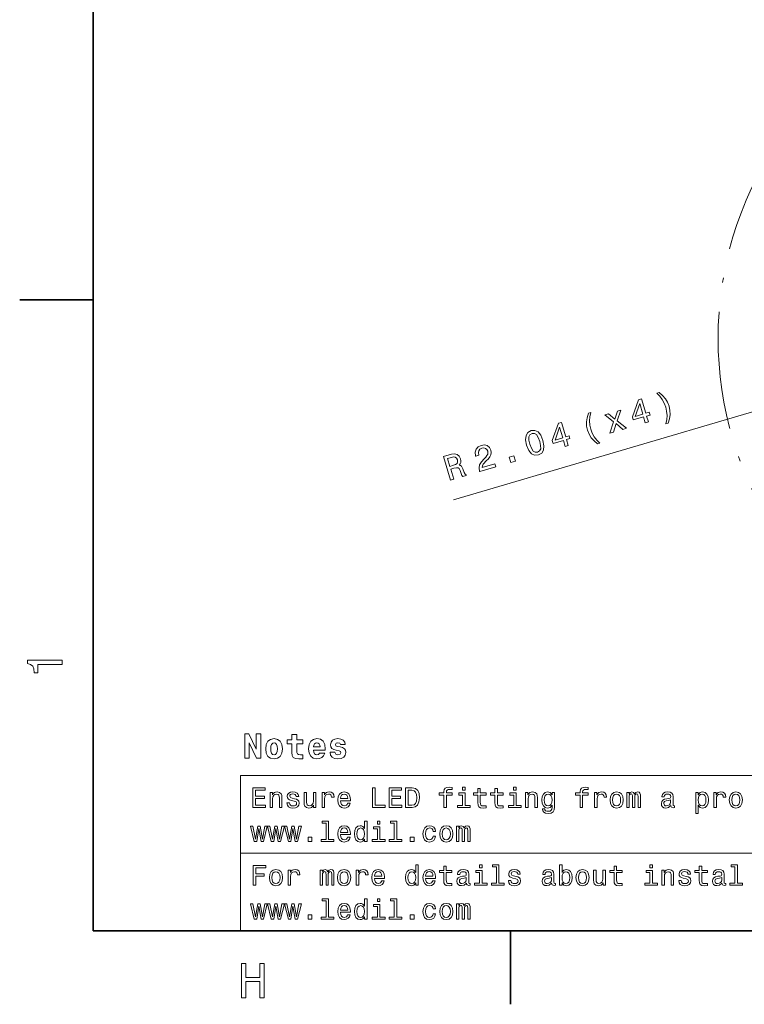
# Model space of a CAD drawing. Extents: x 0 to 420, y 0 to 297.
# Tile 1 of 22: x 2 to 76, y 2 to 103. Entities that reach past the tile are written whole.
import ezdxf

# ---------------------------------------------------------------- set-up
doc = ezdxf.new("R2010")
doc.units = 0
doc.linetypes.add('DASHDOT', pattern=[18.5, 12, -3, 0.5, -3])

msp = doc.modelspace()

# ---------------------------------------------------------------- linework, layer by layer
at = {"color": 7, "lineweight": 35}
for p, q in [((10, 287), (10, 10)), ((10, 74.300003), (2.5, 74.300003)), ((10, 10), (410, 10)), ((52.5, 10), (52.5, 2.5))]:
    msp.add_line(p, q, dxfattribs=at)
at = {"color": 7, "lineweight": 13}
for p, q in [((102.514893, 70.365509), (46.680046, 53.915489)), ((25, 25.821325), (155.380432, 25.821325)), ((25, 25.821325), (25, 10)), ((25, 17.910664), (155.380432, 17.910664)), ((25, 10), (155.380432, 10))]:
    msp.add_line(p, q, dxfattribs=at)
for points in [[(68.540276, 61.716137), (68.677078, 62.169537), (68.74234, 62.598099), (68.730965, 63.019108), (68.643356, 63.443943), (68.487656, 63.844963), (68.267937, 64.208344), (67.980743, 64.533066), (67.619965, 64.839874), (67.402267, 64.775734), (67.70369, 64.466461), (67.955925, 64.120178), (68.156952, 63.743774), (68.308174, 63.345192), (68.397209, 62.928288), (68.433388, 62.499565), (68.404716, 62.074272), (68.322578, 61.652)], [(66.222832, 61.758163), (66.533821, 61.849789), (66.358719, 62.444126), (66.700806, 62.544914), (66.619362, 62.82135), (66.277275, 62.720562), (65.842567, 64.196045), (65.528122, 64.103401), (64.904228, 62.346077), (64.993813, 62.042), (66.047729, 62.352501)], [(65.202629, 62.40395), (65.649673, 63.703587), (65.966286, 62.628937)], [(61.361904, 59.60125), (61.579597, 59.665386), (61.274723, 59.973637), (61.023502, 60.316471), (60.818005, 60.695309), (60.670235, 61.09491), (60.577747, 61.510796), (60.54604, 61.93708), (60.570236, 62.364815), (60.659286, 62.78912), (60.441593, 62.724983), (60.301331, 62.270569), (60.236069, 61.842003), (60.248459, 61.417538), (60.338509, 60.997177), (60.491776, 60.591682), (60.710476, 60.231758), (60.997673, 59.907032)], [(62.978848, 60.802422), (63.242928, 61.665104), (63.946373, 61.087475), (64.312653, 61.195389), (63.367207, 61.957085), (63.727955, 63.039772), (63.375496, 62.935928), (63.121349, 62.128754), (62.470165, 62.669201), (62.110798, 62.563324), (62.991581, 61.842663), (62.622932, 60.697563)], [(58.063801, 59.354355), (58.374794, 59.44598), (58.199688, 60.040321), (58.541779, 60.141106), (58.460335, 60.417542), (58.118248, 60.316757), (57.68354, 61.792236), (57.369095, 61.699593), (56.745193, 59.942272), (56.834785, 59.638191), (57.888699, 59.948696)], [(57.043598, 60.000145), (57.490643, 61.299782), (57.807255, 60.225132)], [(54.136066, 59.470249), (54.347733, 58.943012), (54.624157, 58.603851), (54.952545, 58.445232), (55.334309, 58.47509), (55.667824, 58.655968), (55.857758, 58.967293), (55.902687, 59.401131), (55.798141, 59.959927), (55.584038, 60.482689), (55.455265, 60.677586), (55.310051, 60.826328), (54.981663, 60.984947), (54.602333, 60.959564), (54.26638, 60.774208), (54.077469, 60.459431), (54.029083, 60.02457)], [(54.467789, 59.567978), (54.37225, 59.994236), (54.370068, 60.320312), (54.47364, 60.542351), (54.686832, 60.67276), (54.93322, 60.67775), (55.140633, 60.547337), (55.31559, 60.272163), (55.466415, 59.862194), (55.562973, 59.432484), (55.565159, 59.106407), (55.461582, 58.884369), (55.250828, 58.758434), (55.002007, 58.74897), (54.79459, 58.879387), (54.619637, 59.154556)], [(49.351212, 56.78746), (50.999466, 57.273064), (50.911911, 57.570236), (49.609203, 57.186432), (49.633919, 57.370216), (49.718613, 57.54163), (50.029888, 57.899971), (50.203217, 58.063698), (50.387505, 58.279476), (50.499008, 58.500095), (50.532242, 58.731453), (50.498589, 58.973152), (50.354328, 59.246101), (50.124729, 59.426315), (49.833179, 59.498146), (49.496552, 59.455299), (49.182133, 59.298824), (48.977734, 59.062099), (48.891682, 58.755093), (48.93718, 58.396713), (48.951431, 58.348335), (49.265877, 58.440979), (49.257736, 58.46862), (49.219604, 58.712757), (49.262001, 58.913017), (49.378006, 59.067368), (49.56377, 59.163406), (49.774368, 59.187897), (49.948402, 59.145287), (50.084862, 59.039028), (50.1693, 58.87989), (50.19194, 58.713814), (50.165993, 58.559708), (50.090031, 58.409645), (49.968533, 58.261189), (49.797237, 58.090549), (49.521721, 57.776543), (49.350487, 57.478237), (49.290253, 57.160061), (49.348156, 56.797825)], [(46.384354, 55.913364), (46.705711, 56.008041), (46.407425, 57.020493), (46.735695, 57.117207), (46.980629, 57.178104), (47.146923, 57.174522), (47.263451, 57.084923), (47.35807, 56.891232), (47.466972, 56.585331), (47.547768, 56.387566), (47.624863, 56.278843), (47.987686, 56.385738), (47.968346, 56.451393), (47.860367, 56.524731), (47.779785, 56.69627), (47.641571, 57.076153), (47.498333, 57.34565), (47.392387, 57.412079), (47.24865, 57.441082), (47.36142, 57.568188), (47.422539, 57.717636), (47.439941, 57.888), (47.406719, 58.077248), (47.272827, 58.353252), (47.070473, 58.530228), (46.803726, 58.594341), (46.4795, 58.547638), (45.677834, 58.311455)], [(46.476189, 58.227455), (46.693085, 58.268822), (46.861008, 58.246948), (46.989937, 58.153492), (47.07703, 57.972603), (47.101524, 57.762009), (47.043858, 57.613579), (46.903229, 57.504551), (46.690628, 57.423138), (46.320892, 57.314205), (46.085724, 58.112419)], [(52.515717, 57.719784), (52.992573, 57.860275), (52.840881, 58.375137), (52.364029, 58.234646)], [(6.833213, 37.109222), (6.833213, 37.568153), (3.307997, 37.568153), (3.307997, 37.225216), (3.615634, 37.134438), (3.822406, 36.952881), (3.943444, 36.675503), (3.98379, 36.292217), (4.341859, 36.292217), (4.341859, 37.109222)], [(25.431965, 30.068933), (25.431965, 27.568933), (25.882254, 27.568933), (25.882254, 29.128731), (26.635136, 27.568933), (27.0494, 27.568933), (27.0494, 30.068933), (26.599112, 30.068933), (26.599112, 28.50193), (25.84623, 30.068933)], [(27.553722, 28.534351), (27.611361, 28.091269), (27.780668, 27.767059), (28.05084, 27.568933), (28.411072, 27.50049), (28.7677, 27.568933), (29.037872, 27.767059), (29.20718, 28.091269), (29.268421, 28.534351), (29.20718, 28.973833), (29.037872, 29.301643), (28.764097, 29.499769), (28.407469, 29.571815), (28.05084, 29.499769), (27.780668, 29.301643), (27.611361, 28.973833)], [(28.411072, 29.143141), (28.555164, 29.103516), (28.663233, 28.988241), (28.728075, 28.797319), (28.75329, 28.537954), (28.728075, 28.274986), (28.663233, 28.084063), (28.555164, 27.96879), (28.411072, 27.932766), (28.263378, 27.96879), (28.155308, 28.087666), (28.090466, 28.28219), (28.068853, 28.552362), (28.090466, 28.804523), (28.158911, 28.988241), (28.266979, 29.103516)], [(31.339746, 29.43853), (30.723751, 29.43853), (30.723751, 30.004091), (30.215826, 30.004091), (30.215826, 29.43853), (29.733118, 29.43853), (29.733118, 29.035072), (30.215826, 29.035072), (30.215826, 28.17412), (30.248247, 27.864323), (30.363522, 27.655388), (30.583261, 27.540115), (30.929083, 27.50049), (31.339746, 27.518501), (31.339746, 27.929165), (31.101994, 27.914755), (30.907469, 27.943573), (30.792194, 28.030029), (30.738161, 28.170519), (30.723751, 28.357838), (30.723751, 29.035072), (31.339746, 29.035072)], [(33.040035, 28.087666), (32.931965, 27.965187), (32.777065, 27.921959), (32.640179, 27.950777), (32.532108, 28.037233), (32.452858, 28.181326), (32.416836, 28.379452), (33.623608, 28.379452), (33.627213, 28.509134), (33.569572, 28.966627), (33.400265, 29.301643), (33.130093, 29.503372), (32.762657, 29.571815), (32.413235, 29.499769), (32.143059, 29.29804), (31.97015, 28.97023), (31.912514, 28.537954), (31.97015, 28.098473), (32.143059, 27.770662), (32.406029, 27.568933), (32.75185, 27.50049), (33.040035, 27.536512), (33.270584, 27.64098), (33.447094, 27.821095), (33.580379, 28.087666)], [(33.097672, 28.75049), (32.427643, 28.75049), (32.456459, 28.916195), (32.532108, 29.042276), (32.636578, 29.121527), (32.762657, 29.150345), (32.895943, 29.121527), (33.000408, 29.045879), (33.06525, 28.919798)], [(35.024902, 28.336224), (35.165394, 28.26778), (35.215828, 28.138098), (35.136574, 27.979597), (34.906029, 27.918358), (34.686287, 27.990404), (34.599831, 28.192133), (34.109917, 28.192133), (34.160351, 27.896744), (34.31525, 27.677002), (34.563808, 27.547319), (34.902428, 27.50049), (35.25185, 27.547319), (35.507614, 27.677002), (35.666115, 27.885937), (35.72015, 28.166916), (35.680523, 28.383055), (35.572456, 28.548761), (35.388737, 28.667637), (35.129372, 28.739683), (34.848392, 28.786512), (34.715107, 28.847752), (34.664673, 28.977434), (34.725914, 29.103516), (34.895222, 29.157551), (35.093349, 29.099913), (35.1726, 28.959423), (35.666115, 28.959423), (35.666115, 28.966627), (35.61208, 29.211584), (35.460785, 29.402508), (35.219429, 29.524986), (34.902428, 29.568213), (34.585423, 29.524986), (34.354874, 29.398905), (34.210785, 29.20438), (34.163956, 28.952219), (34.199978, 28.743284), (34.308044, 28.577579), (34.480957, 28.458702), (34.718708, 28.390259)], [(26.262247, 22.546108), (27.53026, 22.546108), (27.53026, 22.788183), (26.527378, 22.788183), (26.527378, 23.465416), (27.42075, 23.465416), (27.42075, 23.704609), (26.527378, 23.704609), (26.527378, 24.304033), (27.507204, 24.304033), (27.507204, 24.546108), (26.262247, 24.546108)], [(28.005764, 22.546108), (28.259365, 22.546108), (28.259365, 23.43948), (28.285303, 23.644091), (28.368876, 23.793947), (28.498558, 23.886166), (28.671471, 23.920748), (28.809799, 23.89193), (28.896254, 23.814119), (28.939482, 23.684437), (28.95389, 23.511526), (28.95389, 22.546108), (29.207493, 22.546108), (29.207493, 23.5634), (29.195965, 23.768011), (29.144093, 23.93804), (28.974064, 24.093658), (28.708935, 24.148415), (28.56196, 24.128241), (28.43804, 24.073486), (28.331411, 23.981266), (28.247839, 23.857347), (28.247839, 24.093658), (28.005764, 24.093658)], [(30.498558, 23.448126), (30.253601, 23.505762), (30.072046, 23.572044), (30.011528, 23.707491), (30.028818, 23.802593), (30.089336, 23.871758), (30.187321, 23.914984), (30.328529, 23.932276), (30.463978, 23.914984), (30.570606, 23.863111), (30.639771, 23.785301), (30.668587, 23.681555), (30.916428, 23.681555), (30.916428, 23.687319), (30.873199, 23.874638), (30.755043, 24.021612), (30.570606, 24.113831), (30.328529, 24.148415), (30.083572, 24.113831), (29.9049, 24.01873), (29.792507, 23.87752), (29.757925, 23.698847), (29.783861, 23.525936), (29.864553, 23.404898), (29.997118, 23.318443), (30.190201, 23.257923), (30.472622, 23.188759), (30.645533, 23.116713), (30.691643, 23.059076), (30.708935, 22.972622), (30.682997, 22.865993), (30.613832, 22.785301), (30.501442, 22.733429), (30.351585, 22.716137), (30.193085, 22.733429), (30.07781, 22.793947), (30, 22.89193), (29.9683, 23.027376), (29.723343, 23.027376), (29.763689, 22.796829), (29.881844, 22.629683), (30.069164, 22.528818), (30.328529, 22.491354), (30.599422, 22.528818), (30.798271, 22.629683), (30.919308, 22.791065), (30.962536, 23.00144), (30.930836, 23.182997), (30.841499, 23.306915), (30.694525, 23.387608)], [(32.668587, 24.093658), (32.414986, 24.093658), (32.414986, 23.200287), (32.386166, 22.992794), (32.302593, 22.842937), (32.172913, 22.750719), (32.00288, 22.721901), (31.867435, 22.744955), (31.780979, 22.814119), (31.731989, 22.932276), (31.720461, 23.099422), (31.720461, 24.093658), (31.466858, 24.093658), (31.466858, 23.076368), (31.475504, 22.871758), (31.530258, 22.701727), (31.697407, 22.546108), (31.965418, 22.491354), (32.109509, 22.511526), (32.233429, 22.563398), (32.340057, 22.652737), (32.426514, 22.782419), (32.426514, 22.546108), (32.668587, 22.546108)], [(33.305473, 22.546108), (33.559078, 22.546108), (33.559078, 23.430834), (33.585014, 23.644091), (33.662823, 23.796829), (33.789627, 23.889048), (33.959656, 23.920748), (34.086456, 23.900576), (34.181557, 23.842937), (34.239193, 23.744955), (34.259365, 23.612391), (34.51585, 23.612391), (34.48127, 23.845819), (34.386169, 24.012966), (34.227665, 24.113831), (34.011528, 24.148415), (33.864555, 24.125359), (33.737751, 24.067722), (33.625359, 23.96974), (33.536022, 23.837175), (33.536022, 24.093658), (33.305473, 24.093658)], [(35.167145, 23.246397), (36.181557, 23.246397), (36.184437, 23.364552), (36.138329, 23.695965), (36.011528, 23.943802), (35.809799, 24.093658), (35.541786, 24.148415), (35.279541, 24.090776), (35.077812, 23.929394), (34.948128, 23.667145), (34.902016, 23.321323), (34.945244, 22.966858), (35.074928, 22.707491), (35.273773, 22.546108), (35.533142, 22.491354), (35.757927, 22.528818), (35.942364, 22.626801), (36.077812, 22.782419), (36.155621, 22.989912), (35.9049, 22.989912), (35.853027, 22.874638), (35.778099, 22.788183), (35.564842, 22.719019), (35.400578, 22.750719), (35.276657, 22.851583), (35.195965, 23.015848), (35.167145, 23.237751)], [(38.426514, 22.546108), (39.711815, 22.546108), (39.711815, 22.788183), (38.691643, 22.788183), (38.691643, 24.546108), (38.426514, 24.546108)], [(40.141209, 22.546108), (41.409222, 22.546108), (41.409222, 22.788183), (40.406338, 22.788183), (40.406338, 23.465416), (41.299713, 23.465416), (41.299713, 23.704609), (40.406338, 23.704609), (40.406338, 24.304033), (41.386166, 24.304033), (41.386166, 24.546108), (40.141209, 24.546108)], [(42.478386, 24.546108), (41.812679, 24.546108), (41.812679, 22.546108), (42.478386, 22.546108), (42.792503, 22.609509), (43.025936, 22.802593), (43.170029, 23.116713), (43.221901, 23.546108), (43.175789, 23.984148), (43.118156, 24.157059), (43.03746, 24.295387), (42.804031, 24.482708), (42.651295, 24.528816)], [(42.458214, 24.306915), (42.677231, 24.263687), (42.827087, 24.131123), (42.916428, 23.894812), (42.945244, 23.546108), (42.913544, 23.208933), (42.824203, 22.972622), (42.671471, 22.831411), (42.458214, 22.785301), (42.080688, 22.785301), (42.080688, 24.306915)], [(45.706051, 23.825647), (45.706051, 22.546108), (45.959656, 22.546108), (45.959656, 23.825647), (46.536022, 23.825647), (46.536022, 24.041786), (45.959656, 24.041786), (45.959656, 24.136887), (45.979828, 24.252159), (46.046108, 24.329969), (46.158501, 24.37608), (46.319885, 24.39337), (46.536022, 24.381844), (46.536022, 24.600863), (46.262245, 24.615273), (46.014408, 24.589336), (45.841499, 24.511526), (45.737751, 24.37608), (45.706051, 24.182995), (45.706051, 24.041786), (45.242073, 24.041786), (45.242073, 23.825647)], [(47.873199, 24.615273), (47.605186, 24.615273), (47.605186, 24.327087), (47.873199, 24.327087)], [(49.164265, 23.825647), (49.164265, 23.05043), (49.181557, 22.799711), (49.262245, 22.626801), (49.42363, 22.525936), (49.697407, 22.491354), (49.997116, 22.505762), (49.997116, 22.724783), (49.778099, 22.707491), (49.57925, 22.730547), (49.472622, 22.802593), (49.426514, 22.92363), (49.41787, 23.093658), (49.41787, 23.825647), (49.997116, 23.825647), (49.997116, 24.041786), (49.41787, 24.041786), (49.41787, 24.494236), (49.164265, 24.494236), (49.164265, 24.041786), (48.726227, 24.041786), (48.726227, 23.825647)], [(50.899136, 23.825647), (50.899136, 23.05043), (50.916428, 22.799711), (50.997116, 22.626801), (51.158501, 22.525936), (51.432278, 22.491354), (51.731987, 22.505762), (51.731987, 22.724783), (51.51297, 22.707491), (51.314121, 22.730547), (51.207493, 22.802593), (51.161385, 22.92363), (51.15274, 23.093658), (51.15274, 23.825647), (51.731987, 23.825647), (51.731987, 24.041786), (51.15274, 24.041786), (51.15274, 24.494236), (50.899136, 24.494236), (50.899136, 24.041786), (50.461098, 24.041786), (50.461098, 23.825647)], [(53.077812, 24.615273), (52.809799, 24.615273), (52.809799, 24.327087), (53.077812, 24.327087)], [(54.02882, 22.546108), (54.282425, 22.546108), (54.282425, 23.43948), (54.308357, 23.644091), (54.391933, 23.793947), (54.521614, 23.886166), (54.694527, 23.920748), (54.832855, 23.89193), (54.919312, 23.814119), (54.96254, 23.684437), (54.976948, 23.511526), (54.976948, 22.546108), (55.230549, 22.546108), (55.230549, 23.5634), (55.219025, 23.768011), (55.167149, 23.93804), (54.99712, 24.093658), (54.731991, 24.148415), (54.585014, 24.128241), (54.461098, 24.073486), (54.354469, 23.981266), (54.270897, 23.857347), (54.270897, 24.093658), (54.02882, 24.093658)], [(56.9683, 22.615273), (56.9683, 24.093658), (56.726227, 24.093658), (56.726227, 23.842937), (56.527382, 24.070604), (56.406342, 24.128241), (56.270897, 24.148415), (56.02594, 24.090776), (55.835739, 23.929394), (55.711819, 23.670027), (55.668591, 23.321323), (55.711819, 22.96974), (55.835739, 22.710373), (56.02594, 22.546108), (56.270897, 22.491354), (56.409225, 22.511526), (56.524498, 22.563398), (56.726227, 22.782419), (56.726227, 22.563398), (56.703171, 22.39049), (56.639771, 22.266569), (56.518734, 22.194523), (56.337177, 22.168587), (56.178677, 22.185877), (56.066284, 22.229105), (56, 22.304033), (55.979828, 22.404898), (55.734871, 22.404898), (55.734871, 22.39337), (55.772339, 22.208933), (55.887611, 22.070604), (56.072048, 21.981266), (56.322769, 21.949566), (56.622482, 21.992794), (56.821327, 22.113832), (56.93372, 22.324205)], [(59.585018, 23.825647), (59.585018, 22.546108), (59.838619, 22.546108), (59.838619, 23.825647), (60.414989, 23.825647), (60.414989, 24.041786), (59.838619, 24.041786), (59.838619, 24.136887), (59.858795, 24.252159), (59.925076, 24.329969), (60.037468, 24.37608), (60.198853, 24.39337), (60.414989, 24.381844), (60.414989, 24.600863), (60.141212, 24.615273), (59.893375, 24.589336), (59.720467, 24.511526), (59.616718, 24.37608), (59.585018, 24.182995), (59.585018, 24.041786), (59.12104, 24.041786), (59.12104, 23.825647)], [(61.063404, 22.546108), (61.317009, 22.546108), (61.317009, 23.430834), (61.342945, 23.644091), (61.420753, 23.796829), (61.547554, 23.889048), (61.717583, 23.920748), (61.844383, 23.900576), (61.939484, 23.842937), (61.997124, 23.744955), (62.017296, 23.612391), (62.273781, 23.612391), (62.239197, 23.845819), (62.144096, 24.012966), (61.985596, 24.113831), (61.769455, 24.148415), (61.622482, 24.125359), (61.495682, 24.067722), (61.383289, 23.96974), (61.293953, 23.837175), (61.293953, 24.093658), (61.063404, 24.093658)], [(62.628246, 23.318443), (62.674355, 22.966858), (62.806923, 22.707491), (63.017296, 22.546108), (63.299717, 22.491354), (63.579254, 22.546108), (63.789631, 22.704609), (63.922195, 22.963976), (63.971188, 23.318443), (63.922195, 23.670027), (63.789631, 23.932276), (63.579254, 24.090776), (63.299717, 24.148415), (63.017296, 24.090776), (62.806923, 23.929394), (62.674355, 23.670027)], [(64.337181, 22.546108), (64.57061, 22.546108), (64.57061, 23.58069), (64.585022, 23.736309), (64.62825, 23.848701), (64.694534, 23.914984), (64.780991, 23.940922), (64.850151, 23.917866), (64.896255, 23.860229), (64.919312, 23.762247), (64.927963, 23.632565), (64.927963, 22.546108), (65.14698, 22.546108), (65.14698, 23.58069), (65.161392, 23.733429), (65.20462, 23.845819), (65.273781, 23.914984), (65.360237, 23.940922), (65.429398, 23.917866), (65.47551, 23.860229), (65.504333, 23.632565), (65.504333, 22.546108), (65.737762, 22.546108), (65.737762, 23.615273), (65.723343, 23.837175), (65.677238, 24.007204), (65.585022, 24.11095), (65.435165, 24.148415), (65.259369, 24.090776), (65.123924, 23.92363), (65.017296, 24.087894), (64.838623, 24.148415), (64.674362, 24.090776), (64.561966, 23.929394), (64.561966, 24.093658), (64.337181, 24.093658)], [(68.827095, 22.747837), (68.827095, 22.739191), (68.841507, 22.641209), (68.884735, 22.572044), (69.066284, 22.51729), (69.207504, 22.540344), (69.207504, 22.736309), (69.14698, 22.727665), (69.066284, 22.765129), (69.05188, 22.880402), (69.05188, 23.681555), (69.017296, 23.886166), (68.916428, 24.030258), (68.740639, 24.116713), (68.492798, 24.148415), (68.250732, 24.113831), (68.072052, 24.015848), (67.959656, 23.863111), (67.922195, 23.661383), (67.922195, 23.644091), (68.149864, 23.644091), (68.170036, 23.765129), (68.233437, 23.851583), (68.337181, 23.903458), (68.484161, 23.92363), (68.625366, 23.90922), (68.726227, 23.865993), (68.786751, 23.791065), (68.806923, 23.687319), (68.795395, 23.56628), (68.749283, 23.505762), (68.634018, 23.476944), (68.417877, 23.45389), (68.170036, 23.402016), (67.994247, 23.309797), (67.890495, 23.165705), (67.858795, 22.952448), (67.887619, 22.762247), (67.976952, 22.621037), (68.121048, 22.531698), (68.319893, 22.499998), (68.587906, 22.560518)], [(71.616722, 23.854465), (71.616722, 24.093658), (71.363121, 24.093658), (71.363121, 21.946684), (71.616722, 21.946684), (71.616722, 22.782419), (71.706055, 22.646973), (71.806923, 22.557636), (72.060532, 22.491354), (72.302597, 22.546108), (72.492798, 22.710373), (72.616722, 22.96974), (72.662827, 23.321323), (72.616722, 23.670027), (72.492798, 23.929394), (72.302597, 24.090776), (72.060532, 24.148415), (71.922195, 24.131123), (71.804047, 24.076368), (71.703178, 23.984148)], [(73.207504, 22.546108), (73.461105, 22.546108), (73.461105, 23.430834), (73.487045, 23.644091), (73.56485, 23.796829), (73.69165, 23.889048), (73.861679, 23.920748), (73.98848, 23.900576), (74.08358, 23.842937), (74.14122, 23.744955), (74.161392, 23.612391), (74.417877, 23.612391), (74.383293, 23.845819), (74.288193, 24.012966), (74.129692, 24.113831), (73.913551, 24.148415), (73.766579, 24.125359), (73.639778, 24.067722), (73.52739, 23.96974), (73.438049, 23.837175), (73.438049, 24.093658), (73.207504, 24.093658)], [(74.772339, 23.318443), (74.818451, 22.966858), (74.951019, 22.707491), (75.161392, 22.546108), (75.443817, 22.491354), (75.723351, 22.546108), (75.933731, 22.704609), (76.066292, 22.963976), (76.11528, 23.318443), (76.066292, 23.670027), (75.933731, 23.932276), (75.723351, 24.090776), (75.443817, 24.148415), (75.161392, 24.090776), (74.951019, 23.929394), (74.818451, 23.670027)], [(35.167145, 23.459652), (35.198849, 23.658501), (35.276657, 23.805473), (35.394814, 23.894812), (35.55043, 23.926512), (35.703171, 23.894812), (35.821327, 23.805473), (35.893372, 23.658501), (35.919308, 23.459652)], [(47.864555, 22.759365), (47.864555, 24.041786), (47.213257, 24.041786), (47.213257, 23.825647), (47.61095, 23.825647), (47.61095, 22.759365), (47.092216, 22.759365), (47.092216, 22.546108), (48.389046, 22.546108), (48.389046, 22.759365)], [(53.069168, 22.759365), (53.069168, 24.041786), (52.41787, 24.041786), (52.41787, 23.825647), (52.815563, 23.825647), (52.815563, 22.759365), (52.296829, 22.759365), (52.296829, 22.546108), (53.593658, 22.546108), (53.593658, 22.759365)], [(55.93084, 23.321323), (55.956776, 23.577808), (56.034584, 23.768011), (56.155624, 23.880402), (56.317005, 23.920748), (56.487034, 23.880402), (56.613834, 23.768011), (56.691643, 23.577808), (56.720463, 23.321323), (56.691643, 23.059076), (56.613834, 22.871758), (56.487034, 22.756483), (56.317005, 22.719019), (56.155624, 22.756483), (56.034584, 22.871758), (55.956776, 23.061958)], [(62.887611, 23.321323), (62.913551, 23.58069), (62.99424, 23.768011), (63.123924, 23.883284), (63.299717, 23.92363), (63.472626, 23.883284), (63.60231, 23.770891), (63.683002, 23.58069), (63.711819, 23.321323), (63.683002, 23.059076), (63.60231, 22.868876), (63.472626, 22.753601), (63.299717, 22.716137), (63.123924, 22.753601), (62.99424, 22.868876), (62.913551, 23.059076)], [(68.798279, 23.087894), (68.763695, 22.93804), (68.671478, 22.822765), (68.53315, 22.747837), (68.363113, 22.721901), (68.253609, 22.736309), (68.175797, 22.782419), (68.126808, 22.863111), (68.112396, 22.975504), (68.123924, 23.076368), (68.170036, 23.148415), (68.354477, 23.229105), (68.587906, 23.263687), (68.798279, 23.332851)], [(72.017303, 22.719019), (71.847275, 22.756483), (71.723351, 22.871758), (71.645538, 23.059076), (71.619606, 23.321323), (71.645538, 23.58069), (71.723351, 23.768011), (71.847275, 23.880402), (72.017303, 23.920748), (72.17292, 23.880402), (72.296837, 23.765129), (72.374649, 23.577808), (72.403465, 23.321323), (72.374649, 23.061958), (72.296837, 22.871758), (72.17292, 22.756483)], [(75.031708, 23.321323), (75.057648, 23.58069), (75.138336, 23.768011), (75.268021, 23.883284), (75.443817, 23.92363), (75.616722, 23.883284), (75.746407, 23.770891), (75.827103, 23.58069), (75.855911, 23.321323), (75.827103, 23.059076), (75.746407, 22.868876), (75.616722, 22.753601), (75.443817, 22.716137), (75.268021, 22.753601), (75.138336, 22.868876), (75.057648, 23.059076)], [(33.714699, 20.946684), (33.714699, 19.304033), (33.193085, 19.304033), (33.193085, 19.090776), (34.48703, 19.090776), (34.48703, 19.304033), (33.9683, 19.304033), (33.9683, 21.159941), (33.317001, 21.159941), (33.317001, 20.946684)], [(37.631123, 19.329969), (37.631123, 19.090776), (37.884727, 19.090776), (37.884727, 21.159941), (37.634007, 21.159941), (37.634007, 20.402016), (37.440922, 20.621037), (37.322765, 20.672909), (37.187321, 20.693081), (36.942364, 20.635445), (36.752159, 20.474062), (36.628242, 20.214695), (36.585014, 19.865993), (36.628242, 19.51729), (36.752159, 19.255041), (36.942364, 19.090776), (37.187321, 19.036022), (37.322765, 19.056194), (37.443802, 19.108067)], [(39.198845, 21.159941), (38.930836, 21.159941), (38.930836, 20.871756), (39.198845, 20.871756)], [(40.654179, 20.946684), (40.654179, 19.304033), (40.132565, 19.304033), (40.132565, 19.090776), (41.426514, 19.090776), (41.426514, 19.304033), (40.90778, 19.304033), (40.90778, 21.159941), (40.256485, 21.159941), (40.256485, 20.946684)], [(26.636889, 19.090776), (26.867435, 20.404898), (27.097982, 19.090776), (27.340057, 19.090776), (27.720461, 20.638327), (27.475504, 20.638327), (27.219021, 19.324205), (26.991354, 20.638327), (26.740635, 20.638327), (26.512968, 19.324205), (26.256485, 20.638327), (26.01441, 20.638327), (26.394814, 19.090776)], [(28.371758, 19.090776), (28.602306, 20.404898), (28.832853, 19.090776), (29.074928, 19.090776), (29.455332, 20.638327), (29.210375, 20.638327), (28.95389, 19.324205), (28.726225, 20.638327), (28.475504, 20.638327), (28.247839, 19.324205), (27.991354, 20.638327), (27.749279, 20.638327), (28.129683, 19.090776)], [(30.106628, 19.090776), (30.337175, 20.404898), (30.567722, 19.090776), (30.809799, 19.090776), (31.190201, 20.638327), (30.945244, 20.638327), (30.688761, 19.324205), (30.461094, 20.638327), (30.210375, 20.638327), (29.982708, 19.324205), (29.726225, 20.638327), (29.48415, 20.638327), (29.864553, 19.090776)], [(35.167145, 19.791065), (36.181557, 19.791065), (36.184437, 19.90922), (36.138329, 20.240633), (36.011528, 20.48847), (35.809799, 20.638327), (35.541786, 20.693081), (35.279541, 20.635445), (35.077812, 20.474062), (34.948128, 20.211815), (34.902016, 19.865993), (34.945244, 19.511526), (35.074928, 19.252159), (35.273773, 19.090776), (35.533142, 19.036022), (35.757927, 19.073486), (35.942364, 19.171469), (36.077812, 19.327087), (36.155621, 19.53458), (35.9049, 19.53458), (35.853027, 19.419306), (35.778099, 19.332851), (35.564842, 19.263687), (35.400578, 19.295387), (35.276657, 19.396252), (35.195965, 19.560516), (35.167145, 19.782419)], [(35.167145, 20.004322), (35.198849, 20.203169), (35.276657, 20.350142), (35.394814, 20.43948), (35.55043, 20.47118), (35.703171, 20.43948), (35.821327, 20.350142), (35.893372, 20.203169), (35.919308, 20.004322)], [(37.230545, 20.465416), (37.397694, 20.42507), (37.524494, 20.312679), (37.599422, 20.125359), (37.628242, 19.865993), (37.599422, 19.603745), (37.524494, 19.416426), (37.397694, 19.301151), (37.230545, 19.263687), (37.072044, 19.301151), (36.951008, 19.416426), (36.870316, 19.606627), (36.844379, 19.865993), (36.870316, 20.122477), (36.951008, 20.309797), (37.072044, 20.42507)], [(39.190201, 19.304033), (39.190201, 20.586454), (38.538902, 20.586454), (38.538902, 20.370316), (38.9366, 20.370316), (38.9366, 19.304033), (38.417866, 19.304033), (38.417866, 19.090776), (39.714699, 19.090776), (39.714699, 19.304033)], [(44.605186, 20.125359), (44.855904, 20.125359), (44.804031, 20.355906), (44.680115, 20.537462), (44.48703, 20.649855), (44.236309, 20.693081), (43.959652, 20.635445), (43.749275, 20.474062), (43.616714, 20.211815), (43.570602, 19.860229), (43.613831, 19.511526), (43.743515, 19.252159), (43.948128, 19.090776), (44.227665, 19.036022), (44.475502, 19.079248), (44.668587, 19.200287), (44.801151, 19.390488), (44.858788, 19.644091), (44.616714, 19.644091), (44.573486, 19.482708), (44.492794, 19.36167), (44.377518, 19.286741), (44.236309, 19.263687), (44.060516, 19.301151), (43.933716, 19.416426), (43.855904, 19.603745), (43.829971, 19.868874), (43.855904, 20.128241), (43.9366, 20.315559), (44.06628, 20.430834), (44.236309, 20.47118), (44.386166, 20.445244), (44.498558, 20.378962), (44.573486, 20.269451)], [(45.279537, 19.863111), (45.325645, 19.511526), (45.458214, 19.252159), (45.668587, 19.090776), (45.951008, 19.036022), (46.230545, 19.090776), (46.440922, 19.249277), (46.573486, 19.508644), (46.622475, 19.863111), (46.573486, 20.214695), (46.440922, 20.476944), (46.230545, 20.635445), (45.951008, 20.693081), (45.668587, 20.635445), (45.458214, 20.474062), (45.325645, 20.214695)], [(45.538902, 19.865993), (45.564842, 20.125359), (45.645531, 20.312679), (45.775215, 20.427952), (45.951008, 20.468298), (46.123917, 20.427952), (46.253601, 20.315559), (46.334293, 20.125359), (46.363113, 19.865993), (46.334293, 19.603745), (46.253601, 19.413544), (46.123917, 19.298269), (45.951008, 19.260805), (45.775215, 19.298269), (45.645531, 19.413544), (45.564842, 19.603745)], [(46.988472, 19.090776), (47.221901, 19.090776), (47.221901, 20.125359), (47.236313, 20.280977), (47.279541, 20.39337), (47.345821, 20.459652), (47.432274, 20.485588), (47.501442, 20.462534), (47.54755, 20.404898), (47.570602, 20.306915), (47.57925, 20.177231), (47.57925, 19.090776), (47.798271, 19.090776), (47.798271, 20.125359), (47.812679, 20.278097), (47.855907, 20.390488), (47.925072, 20.459652), (48.011528, 20.485588), (48.080688, 20.462534), (48.126801, 20.404898), (48.155617, 20.177231), (48.155617, 19.090776), (48.389046, 19.090776), (48.389046, 20.159941), (48.374641, 20.381844), (48.328529, 20.551872), (48.236313, 20.655619), (48.086456, 20.693081), (47.91066, 20.635445), (47.775215, 20.468298), (47.668587, 20.632563), (47.489914, 20.693081), (47.325645, 20.635445), (47.213257, 20.474062), (47.213257, 20.638327), (46.988472, 20.638327)], [(31.873199, 19.090776), (32.270893, 19.090776), (32.270893, 19.520172), (31.873199, 19.520172)], [(42.282417, 19.090776), (42.680115, 19.090776), (42.680115, 19.520172), (42.282417, 19.520172)], [(26.276657, 14.635448), (26.544668, 14.635448), (26.544668, 15.554756), (27.386168, 15.554756), (27.386168, 15.793949), (26.544668, 15.793949), (26.544668, 16.393372), (27.57925, 16.393372), (27.57925, 16.635448), (26.276657, 16.635448)], [(27.930836, 15.407782), (27.976946, 15.056197), (28.10951, 14.796831), (28.319885, 14.635448), (28.602306, 14.580692), (28.881844, 14.635448), (29.092218, 14.793949), (29.224785, 15.053315), (29.273775, 15.407782), (29.224785, 15.759367), (29.092218, 16.021614), (28.881844, 16.180117), (28.602306, 16.237753), (28.319885, 16.180117), (28.10951, 16.018732), (27.976946, 15.759367)], [(29.835735, 14.635448), (30.089336, 14.635448), (30.089336, 15.520174), (30.115274, 15.73343), (30.193085, 15.886168), (30.319885, 15.978387), (30.489914, 16.010088), (30.616714, 15.989914), (30.711815, 15.932278), (30.769453, 15.834294), (30.789625, 15.70173), (31.046108, 15.70173), (31.011528, 15.93516), (30.916428, 16.102306), (30.757925, 16.203171), (30.541786, 16.237753), (30.394814, 16.214699), (30.268011, 16.157061), (30.155621, 16.059078), (30.066282, 15.926514), (30.066282, 16.182999), (29.835735, 16.182999)], [(33.109509, 14.635448), (33.342941, 14.635448), (33.342941, 15.67003), (33.357349, 15.825649), (33.400578, 15.938041), (33.466858, 16.004324), (33.553314, 16.03026), (33.622478, 16.007206), (33.668587, 15.949569), (33.691643, 15.851585), (33.700287, 15.721903), (33.700287, 14.635448), (33.919308, 14.635448), (33.919308, 15.67003), (33.933716, 15.822767), (33.976944, 15.93516), (34.046108, 16.004324), (34.132565, 16.03026), (34.201729, 16.007206), (34.247841, 15.949569), (34.276657, 15.721903), (34.276657, 14.635448), (34.510086, 14.635448), (34.510086, 15.704612), (34.495678, 15.926514), (34.44957, 16.096542), (34.357349, 16.200289), (34.207493, 16.237753), (34.0317, 16.180117), (33.896255, 16.01297), (33.789627, 16.177235), (33.61095, 16.237753), (33.446686, 16.180117), (33.334293, 16.018732), (33.334293, 16.182999), (33.109509, 16.182999)], [(34.870316, 15.407782), (34.916428, 15.056197), (35.048992, 14.796831), (35.259365, 14.635448), (35.541786, 14.580692), (35.821327, 14.635448), (36.0317, 14.793949), (36.164265, 15.053315), (36.213257, 15.407782), (36.164265, 15.759367), (36.0317, 16.021614), (35.821327, 16.180117), (35.541786, 16.237753), (35.259365, 16.180117), (35.048992, 16.018732), (34.916428, 15.759367)], [(36.775215, 14.635448), (37.028816, 14.635448), (37.028816, 15.520174), (37.054756, 15.73343), (37.132565, 15.886168), (37.259365, 15.978387), (37.429394, 16.010088), (37.556198, 15.989914), (37.651299, 15.932278), (37.708935, 15.834294), (37.729107, 15.70173), (37.985588, 15.70173), (37.951008, 15.93516), (37.855907, 16.102306), (37.697407, 16.203171), (37.48127, 16.237753), (37.334293, 16.214699), (37.207493, 16.157061), (37.0951, 16.059078), (37.005764, 15.926514), (37.005764, 16.182999), (36.775215, 16.182999)], [(38.636887, 15.335735), (39.651299, 15.335735), (39.654179, 15.453892), (39.60807, 15.785303), (39.481266, 16.033142), (39.279537, 16.182999), (39.011528, 16.237753), (38.749279, 16.180117), (38.54755, 16.018732), (38.417866, 15.756485), (38.371758, 15.410664), (38.414986, 15.056197), (38.54467, 14.796831), (38.743515, 14.635448), (39.00288, 14.580692), (39.227665, 14.618156), (39.412102, 14.716139), (39.54755, 14.871758), (39.625359, 15.079251), (39.374641, 15.079251), (39.322765, 14.963978), (39.247837, 14.877522), (39.03458, 14.808358), (38.870316, 14.840058), (38.746399, 14.940923), (38.665707, 15.105188), (38.636887, 15.32709)], [(42.835732, 14.87464), (42.835732, 14.635448), (43.089336, 14.635448), (43.089336, 16.704613), (42.838615, 16.704613), (42.838615, 15.946687), (42.645531, 16.165707), (42.527374, 16.217581), (42.39193, 16.237753), (42.146973, 16.180117), (41.956772, 16.018732), (41.832851, 15.759367), (41.789623, 15.410664), (41.832851, 15.06196), (41.956772, 14.799712), (42.146973, 14.635448), (42.39193, 14.580692), (42.527374, 14.600865), (42.648415, 14.652739)], [(43.841499, 15.335735), (44.855904, 15.335735), (44.858788, 15.453892), (44.812679, 15.785303), (44.685875, 16.033142), (44.484146, 16.182999), (44.216137, 16.237753), (43.953888, 16.180117), (43.752159, 16.018732), (43.622475, 15.756485), (43.576366, 15.410664), (43.619595, 15.056197), (43.749275, 14.796831), (43.948128, 14.635448), (44.207489, 14.580692), (44.432274, 14.618156), (44.616714, 14.716139), (44.752159, 14.871758), (44.829971, 15.079251), (44.579247, 15.079251), (44.527374, 14.963978), (44.452446, 14.877522), (44.239189, 14.808358), (44.074928, 14.840058), (43.951008, 14.940923), (43.870316, 15.105188), (43.841499, 15.32709)], [(45.694523, 15.914987), (45.694523, 15.139771), (45.711815, 14.88905), (45.792503, 14.716139), (45.953888, 14.615274), (46.227665, 14.580692), (46.527374, 14.595101), (46.527374, 14.814122), (46.308357, 14.796831), (46.109509, 14.819885), (46.00288, 14.891932), (45.956772, 15.012969), (45.948128, 15.182998), (45.948128, 15.914987), (46.527374, 15.914987), (46.527374, 16.131124), (45.948128, 16.131124), (45.948128, 16.583574), (45.694523, 16.583574), (45.694523, 16.131124), (45.256485, 16.131124), (45.256485, 15.914987)], [(48.008644, 14.837176), (48.008644, 14.828531), (48.023056, 14.730548), (48.066284, 14.661384), (48.247837, 14.606629), (48.389046, 14.629683), (48.389046, 14.825649), (48.328529, 14.817003), (48.247837, 14.854467), (48.233429, 14.969742), (48.233429, 15.770894), (48.198845, 15.975505), (48.097984, 16.119596), (47.922188, 16.206053), (47.674351, 16.237753), (47.432274, 16.203171), (47.253601, 16.105188), (47.141212, 15.952451), (47.103745, 15.750721), (47.103745, 15.73343), (47.331413, 15.73343), (47.351585, 15.854467), (47.414986, 15.940923), (47.51873, 15.992796), (47.665703, 16.01297), (47.806915, 15.99856), (47.90778, 15.955332), (47.9683, 15.880404), (47.988472, 15.776658), (47.976944, 15.655621), (47.930836, 15.595101), (47.815559, 15.566283), (47.599422, 15.543228), (47.351585, 15.491355), (47.175793, 15.399137), (47.072044, 15.255044), (47.040344, 15.041787), (47.069164, 14.851585), (47.158501, 14.710376), (47.302593, 14.621038), (47.501442, 14.589338), (47.769451, 14.649857)], [(49.599426, 14.848704), (49.599426, 16.131124), (48.948128, 16.131124), (48.948128, 15.914987), (49.345821, 15.914987), (49.345821, 14.848704), (48.827087, 14.848704), (48.827087, 14.635448), (50.123917, 14.635448), (50.123917, 14.848704)], [(49.60807, 16.704613), (49.340057, 16.704613), (49.340057, 16.416428), (49.60807, 16.416428)], [(51.0634, 16.491356), (51.0634, 14.848704), (50.541786, 14.848704), (50.541786, 14.635448), (51.835735, 14.635448), (51.835735, 14.848704), (51.317001, 14.848704), (51.317001, 16.704613), (50.665707, 16.704613), (50.665707, 16.491356)], [(53.051872, 15.537465), (52.806915, 15.595101), (52.625362, 15.661385), (52.564842, 15.796831), (52.582134, 15.891932), (52.642654, 15.961096), (52.740635, 16.004324), (52.881844, 16.021614), (53.017292, 16.004324), (53.12392, 15.952451), (53.193085, 15.87464), (53.221901, 15.770894), (53.469742, 15.770894), (53.469742, 15.776658), (53.426514, 15.963978), (53.308357, 16.110952), (53.12392, 16.203171), (52.881844, 16.237753), (52.636887, 16.203171), (52.458214, 16.10807), (52.345825, 15.96686), (52.311241, 15.788185), (52.337177, 15.615274), (52.41787, 15.494237), (52.550434, 15.407782), (52.743515, 15.347263), (53.02594, 15.278099), (53.198849, 15.206053), (53.244957, 15.148416), (53.262249, 15.06196), (53.236313, 14.955332), (53.167149, 14.87464), (53.054756, 14.822767), (52.9049, 14.805476), (52.746399, 14.822767), (52.631126, 14.883286), (52.553314, 14.981269), (52.521614, 15.116715), (52.276657, 15.116715), (52.317001, 14.886168), (52.435158, 14.719021), (52.622482, 14.618156), (52.881844, 14.580692), (53.15274, 14.618156), (53.351585, 14.719021), (53.472626, 14.880404), (53.515854, 15.090779), (53.484154, 15.272335), (53.394814, 15.396255), (53.247841, 15.476946)], [(56.682999, 14.837176), (56.682999, 14.828531), (56.697411, 14.730548), (56.740639, 14.661384), (56.922192, 14.606629), (57.0634, 14.629683), (57.0634, 14.825649), (57.002884, 14.817003), (56.922192, 14.854467), (56.907784, 14.969742), (56.907784, 15.770894), (56.873199, 15.975505), (56.772339, 16.119596), (56.596542, 16.206053), (56.348705, 16.237753), (56.106628, 16.203171), (55.927956, 16.105188), (55.815567, 15.952451), (55.778099, 15.750721), (55.778099, 15.73343), (56.005768, 15.73343), (56.02594, 15.854467), (56.08934, 15.940923), (56.193085, 15.992796), (56.340057, 16.01297), (56.48127, 15.99856), (56.582134, 15.955332), (56.642654, 15.880404), (56.662827, 15.776658), (56.651299, 15.655621), (56.60519, 15.595101), (56.489914, 15.566283), (56.273777, 15.543228), (56.02594, 15.491355), (55.850147, 15.399137), (55.746399, 15.255044), (55.714699, 15.041787), (55.743519, 14.851585), (55.832855, 14.710376), (55.976948, 14.621038), (56.175797, 14.589338), (56.443806, 14.649857)], [(57.737755, 14.87464), (57.925076, 14.652739), (58.181561, 14.580692), (58.423634, 14.635448), (58.616718, 14.799712), (58.737755, 15.06196), (58.783863, 15.410664), (58.737755, 15.759367), (58.613834, 16.018732), (58.423634, 16.180117), (58.181561, 16.237753), (57.927956, 16.162825), (57.824211, 16.070606), (57.737755, 15.946687), (57.737755, 16.704613), (57.484154, 16.704613), (57.484154, 14.635448), (57.737755, 14.635448)], [(59.158504, 15.407782), (59.204613, 15.056197), (59.337181, 14.796831), (59.547554, 14.635448), (59.829975, 14.580692), (60.109512, 14.635448), (60.319889, 14.793949), (60.452454, 15.053315), (60.501446, 15.407782), (60.452454, 15.759367), (60.319889, 16.021614), (60.109512, 16.180117), (59.829975, 16.237753), (59.547554, 16.180117), (59.337181, 16.018732), (59.204613, 15.759367)], [(62.161388, 16.182999), (61.907784, 16.182999), (61.907784, 15.289626), (61.878967, 15.082133), (61.795395, 14.932278), (61.66571, 14.840058), (61.495682, 14.81124), (61.360233, 14.834294), (61.273781, 14.903459), (61.224789, 15.021615), (61.213261, 15.188762), (61.213261, 16.182999), (60.95966, 16.182999), (60.95966, 15.165707), (60.968304, 14.961096), (61.02306, 14.791067), (61.190205, 14.635448), (61.458218, 14.580692), (61.60231, 14.600865), (61.726231, 14.652739), (61.832859, 14.742076), (61.919312, 14.871758), (61.919312, 14.635448), (62.161388, 14.635448)], [(63.043232, 15.914987), (63.043232, 15.139771), (63.060524, 14.88905), (63.141216, 14.716139), (63.302597, 14.615274), (63.576374, 14.580692), (63.876087, 14.595101), (63.876087, 14.814122), (63.657066, 14.796831), (63.458218, 14.819885), (63.351589, 14.891932), (63.305481, 15.012969), (63.296833, 15.182998), (63.296833, 15.914987), (63.876087, 15.914987), (63.876087, 16.131124), (63.296833, 16.131124), (63.296833, 16.583574), (63.043232, 16.583574), (63.043232, 16.131124), (62.60519, 16.131124), (62.60519, 15.914987)], [(66.948135, 14.848704), (66.948135, 16.131124), (66.296837, 16.131124), (66.296837, 15.914987), (66.694534, 15.914987), (66.694534, 14.848704), (66.175797, 14.848704), (66.175797, 14.635448), (67.472626, 14.635448), (67.472626, 14.848704)], [(66.956779, 16.704613), (66.688766, 16.704613), (66.688766, 16.416428), (66.956779, 16.416428)], [(67.907791, 14.635448), (68.161392, 14.635448), (68.161392, 15.528819), (68.187332, 15.73343), (68.270905, 15.883286), (68.400581, 15.975505), (68.573494, 16.010088), (68.711823, 15.981269), (68.798279, 15.903459), (68.841507, 15.773776), (68.855911, 15.600865), (68.855911, 14.635448), (69.109512, 14.635448), (69.109512, 15.652739), (69.097992, 15.857349), (69.046112, 16.027378), (68.876083, 16.182999), (68.610962, 16.237753), (68.463982, 16.217581), (68.340065, 16.162825), (68.233437, 16.070606), (68.149864, 15.946687), (68.149864, 16.182999), (67.907791, 16.182999)], [(70.400589, 15.537465), (70.155624, 15.595101), (69.974075, 15.661385), (69.913551, 15.796831), (69.930847, 15.891932), (69.991364, 15.961096), (70.08934, 16.004324), (70.23056, 16.021614), (70.365997, 16.004324), (70.472626, 15.952451), (70.541794, 15.87464), (70.570618, 15.770894), (70.818451, 15.770894), (70.818451, 15.776658), (70.775223, 15.963978), (70.657066, 16.110952), (70.472626, 16.203171), (70.23056, 16.237753), (69.985596, 16.203171), (69.806923, 16.10807), (69.694534, 15.96686), (69.65995, 15.788185), (69.685883, 15.615274), (69.766579, 15.494237), (69.899139, 15.407782), (70.092224, 15.347263), (70.374649, 15.278099), (70.547562, 15.206053), (70.593666, 15.148416), (70.610962, 15.06196), (70.585022, 14.955332), (70.515854, 14.87464), (70.403465, 14.822767), (70.253609, 14.805476), (70.095108, 14.822767), (69.979836, 14.883286), (69.902023, 14.981269), (69.870323, 15.116715), (69.625366, 15.116715), (69.66571, 14.886168), (69.783875, 14.719021), (69.971191, 14.618156), (70.23056, 14.580692), (70.50145, 14.618156), (70.700294, 14.719021), (70.821335, 14.880404), (70.864563, 15.090779), (70.832855, 15.272335), (70.743523, 15.396255), (70.59655, 15.476946)], [(71.71759, 15.914987), (71.71759, 15.139771), (71.734879, 14.88905), (71.815567, 14.716139), (71.976952, 14.615274), (72.250732, 14.580692), (72.550446, 14.595101), (72.550446, 14.814122), (72.331421, 14.796831), (72.132568, 14.819885), (72.02594, 14.891932), (71.979836, 15.012969), (71.971191, 15.182998), (71.971191, 15.914987), (72.550446, 15.914987), (72.550446, 16.131124), (71.971191, 16.131124), (71.971191, 16.583574), (71.71759, 16.583574), (71.71759, 16.131124), (71.279541, 16.131124), (71.279541, 15.914987)], [(74.031708, 14.837176), (74.031708, 14.828531), (74.04612, 14.730548), (74.08934, 14.661384), (74.270905, 14.606629), (74.412109, 14.629683), (74.412109, 14.825649), (74.351593, 14.817003), (74.270905, 14.854467), (74.256493, 14.969742), (74.256493, 15.770894), (74.221909, 15.975505), (74.121048, 16.119596), (73.945251, 16.206053), (73.697418, 16.237753), (73.455338, 16.203171), (73.276665, 16.105188), (73.164276, 15.952451), (73.126808, 15.750721), (73.126808, 15.73343), (73.354477, 15.73343), (73.374649, 15.854467), (73.438049, 15.940923), (73.541794, 15.992796), (73.688766, 16.01297), (73.829979, 15.99856), (73.930847, 15.955332), (73.991364, 15.880404), (74.011536, 15.776658), (74.000008, 15.655621), (73.953903, 15.595101), (73.838623, 15.566283), (73.622482, 15.543228), (73.374649, 15.491355), (73.198853, 15.399137), (73.095108, 15.255044), (73.063408, 15.041787), (73.092224, 14.851585), (73.181564, 14.710376), (73.325653, 14.621038), (73.524506, 14.589338), (73.792511, 14.649857)], [(75.351593, 16.491356), (75.351593, 14.848704), (74.829979, 14.848704), (74.829979, 14.635448), (76.123932, 14.635448), (76.123932, 14.848704), (75.605194, 14.848704), (75.605194, 16.704613), (74.953903, 16.704613), (74.953903, 16.491356)], [(28.190201, 15.410664), (28.216139, 15.67003), (28.296829, 15.857349), (28.426514, 15.972623), (28.602306, 16.01297), (28.775215, 15.972623), (28.9049, 15.860231), (28.98559, 15.67003), (29.014408, 15.410664), (28.98559, 15.148416), (28.9049, 14.958214), (28.775215, 14.84294), (28.602306, 14.805476), (28.426514, 14.84294), (28.296829, 14.958214), (28.216139, 15.148416)], [(35.129684, 15.410664), (35.155621, 15.67003), (35.236313, 15.857349), (35.365993, 15.972623), (35.541786, 16.01297), (35.714699, 15.972623), (35.844379, 15.860231), (35.925072, 15.67003), (35.953892, 15.410664), (35.925072, 15.148416), (35.844379, 14.958214), (35.714699, 14.84294), (35.541786, 14.805476), (35.365993, 14.84294), (35.236313, 14.958214), (35.155621, 15.148416)], [(38.636887, 15.548992), (38.668587, 15.747839), (38.746399, 15.894814), (38.864552, 15.984151), (39.020172, 16.01585), (39.172909, 15.984151), (39.291065, 15.894814), (39.363113, 15.747839), (39.38905, 15.548992)], [(42.435158, 16.010088), (42.602303, 15.969742), (42.729103, 15.857349), (42.804031, 15.67003), (42.832851, 15.410664), (42.804031, 15.148416), (42.729103, 14.961096), (42.602303, 14.845822), (42.435158, 14.808358), (42.276657, 14.845822), (42.155617, 14.961096), (42.074928, 15.151298), (42.048988, 15.410664), (42.074928, 15.667148), (42.155617, 15.854467), (42.276657, 15.969742)], [(43.841499, 15.548992), (43.873199, 15.747839), (43.951008, 15.894814), (44.06916, 15.984151), (44.224785, 16.01585), (44.377518, 15.984151), (44.495674, 15.894814), (44.567722, 15.747839), (44.593658, 15.548992)], [(47.979828, 15.177235), (47.945244, 15.027378), (47.853027, 14.912105), (47.714699, 14.837176), (47.54467, 14.81124), (47.435158, 14.825649), (47.357346, 14.871758), (47.308357, 14.952451), (47.293945, 15.064842), (47.305473, 15.165707), (47.351585, 15.237753), (47.536022, 15.318444), (47.769451, 15.353026), (47.979828, 15.422191)], [(56.654182, 15.177235), (56.619598, 15.027378), (56.527382, 14.912105), (56.389053, 14.837176), (56.219025, 14.81124), (56.109512, 14.825649), (56.0317, 14.871758), (55.982712, 14.952451), (55.9683, 15.064842), (55.979828, 15.165707), (56.02594, 15.237753), (56.210377, 15.318444), (56.443806, 15.353026), (56.654182, 15.422191)], [(58.524498, 15.410664), (58.495682, 15.151298), (58.41787, 14.961096), (58.293953, 14.845822), (58.138332, 14.808358), (57.968304, 14.845822), (57.844383, 14.961096), (57.766571, 15.148416), (57.740639, 15.410664), (57.766571, 15.67003), (57.844383, 15.857349), (57.968304, 15.969742), (58.138332, 16.010088), (58.293953, 15.969742), (58.41787, 15.854467), (58.495682, 15.667148)], [(59.41787, 15.410664), (59.44381, 15.67003), (59.524498, 15.857349), (59.654182, 15.972623), (59.829975, 16.01297), (60.002884, 15.972623), (60.132568, 15.860231), (60.213261, 15.67003), (60.242077, 15.410664), (60.213261, 15.148416), (60.132568, 14.958214), (60.002884, 14.84294), (59.829975, 14.805476), (59.654182, 14.84294), (59.524498, 14.958214), (59.44381, 15.148416)], [(74.002892, 15.177235), (73.968307, 15.027378), (73.876091, 14.912105), (73.737762, 14.837176), (73.567734, 14.81124), (73.458221, 14.825649), (73.380417, 14.871758), (73.331421, 14.952451), (73.317017, 15.064842), (73.328537, 15.165707), (73.374649, 15.237753), (73.559082, 15.318444), (73.792511, 15.353026), (74.002892, 15.422191)], [(33.714699, 13.036024), (33.714699, 11.393373), (33.193085, 11.393373), (33.193085, 11.180117), (34.48703, 11.180117), (34.48703, 11.393373), (33.9683, 11.393373), (33.9683, 13.249281), (33.317001, 13.249281), (33.317001, 13.036024)], [(37.631123, 11.41931), (37.631123, 11.180117), (37.884727, 11.180117), (37.884727, 13.249281), (37.634007, 13.249281), (37.634007, 12.491356), (37.440922, 12.710376), (37.322765, 12.762249), (37.187321, 12.782422), (36.942364, 12.724785), (36.752159, 12.563402), (36.628242, 12.304036), (36.585014, 11.955333), (36.628242, 11.606629), (36.752159, 11.344381), (36.942364, 11.180117), (37.187321, 11.125361), (37.322765, 11.145535), (37.443802, 11.197408)], [(39.198845, 13.249281), (38.930836, 13.249281), (38.930836, 12.961097), (39.198845, 12.961097)], [(40.654179, 13.036024), (40.654179, 11.393373), (40.132565, 11.393373), (40.132565, 11.180117), (41.426514, 11.180117), (41.426514, 11.393373), (40.90778, 11.393373), (40.90778, 13.249281), (40.256485, 13.249281), (40.256485, 13.036024)], [(26.636889, 11.180117), (26.867435, 12.494238), (27.097982, 11.180117), (27.340057, 11.180117), (27.720461, 12.727667), (27.475504, 12.727667), (27.219021, 11.413546), (26.991354, 12.727667), (26.740635, 12.727667), (26.512968, 11.413546), (26.256485, 12.727667), (26.01441, 12.727667), (26.394814, 11.180117)], [(28.371758, 11.180117), (28.602306, 12.494238), (28.832853, 11.180117), (29.074928, 11.180117), (29.455332, 12.727667), (29.210375, 12.727667), (28.95389, 11.413546), (28.726225, 12.727667), (28.475504, 12.727667), (28.247839, 11.413546), (27.991354, 12.727667), (27.749279, 12.727667), (28.129683, 11.180117)], [(30.106628, 11.180117), (30.337175, 12.494238), (30.567722, 11.180117), (30.809799, 11.180117), (31.190201, 12.727667), (30.945244, 12.727667), (30.688761, 11.413546), (30.461094, 12.727667), (30.210375, 12.727667), (29.982708, 11.413546), (29.726225, 12.727667), (29.48415, 12.727667), (29.864553, 11.180117)], [(35.167145, 11.880404), (36.181557, 11.880404), (36.184437, 11.99856), (36.138329, 12.329972), (36.011528, 12.577811), (35.809799, 12.727667), (35.541786, 12.782422), (35.279541, 12.724785), (35.077812, 12.563402), (34.948128, 12.301154), (34.902016, 11.955333), (34.945244, 11.600866), (35.074928, 11.3415), (35.273773, 11.180117), (35.533142, 11.125361), (35.757927, 11.162826), (35.942364, 11.260808), (36.077812, 11.416428), (36.155621, 11.62392), (35.9049, 11.62392), (35.853027, 11.508647), (35.778099, 11.422192), (35.564842, 11.353027), (35.400578, 11.384727), (35.276657, 11.485592), (35.195965, 11.649858), (35.167145, 11.871759)], [(35.167145, 12.093661), (35.198849, 12.292509), (35.276657, 12.439483), (35.394814, 12.52882), (35.55043, 12.56052), (35.703171, 12.52882), (35.821327, 12.439483), (35.893372, 12.292509), (35.919308, 12.093661)], [(37.230545, 12.554756), (37.397694, 12.514411), (37.524494, 12.402019), (37.599422, 12.214699), (37.628242, 11.955333), (37.599422, 11.693085), (37.524494, 11.505765), (37.397694, 11.390491), (37.230545, 11.353027), (37.072044, 11.390491), (36.951008, 11.505765), (36.870316, 11.695967), (36.844379, 11.955333), (36.870316, 12.211817), (36.951008, 12.399137), (37.072044, 12.514411)], [(39.190201, 11.393373), (39.190201, 12.675794), (38.538902, 12.675794), (38.538902, 12.459656), (38.9366, 12.459656), (38.9366, 11.393373), (38.417866, 11.393373), (38.417866, 11.180117), (39.714699, 11.180117), (39.714699, 11.393373)], [(44.605186, 12.214699), (44.855904, 12.214699), (44.804031, 12.445247), (44.680115, 12.626802), (44.48703, 12.739195), (44.236309, 12.782422), (43.959652, 12.724785), (43.749275, 12.563402), (43.616714, 12.301154), (43.570602, 11.949569), (43.613831, 11.600866), (43.743515, 11.3415), (43.948128, 11.180117), (44.227665, 11.125361), (44.475502, 11.16859), (44.668587, 11.289627), (44.801151, 11.479829), (44.858788, 11.733431), (44.616714, 11.733431), (44.573486, 11.572047), (44.492794, 11.45101), (44.377518, 11.376082), (44.236309, 11.353027), (44.060516, 11.390491), (43.933716, 11.505765), (43.855904, 11.693085), (43.829971, 11.958215), (43.855904, 12.217581), (43.9366, 12.404901), (44.06628, 12.520174), (44.236309, 12.56052), (44.386166, 12.534583), (44.498558, 12.468301), (44.573486, 12.358791)], [(45.279537, 11.952451), (45.325645, 11.600866), (45.458214, 11.3415), (45.668587, 11.180117), (45.951008, 11.125361), (46.230545, 11.180117), (46.440922, 11.338618), (46.573486, 11.597984), (46.622475, 11.952451), (46.573486, 12.304036), (46.440922, 12.566284), (46.230545, 12.724785), (45.951008, 12.782422), (45.668587, 12.724785), (45.458214, 12.563402), (45.325645, 12.304036)], [(45.538902, 11.955333), (45.564842, 12.214699), (45.645531, 12.402019), (45.775215, 12.517292), (45.951008, 12.557638), (46.123917, 12.517292), (46.253601, 12.404901), (46.334293, 12.214699), (46.363113, 11.955333), (46.334293, 11.693085), (46.253601, 11.502883), (46.123917, 11.387609), (45.951008, 11.350145), (45.775215, 11.387609), (45.645531, 11.502883), (45.564842, 11.693085)], [(46.988472, 11.180117), (47.221901, 11.180117), (47.221901, 12.214699), (47.236313, 12.370318), (47.279541, 12.48271), (47.345821, 12.548993), (47.432274, 12.574929), (47.501442, 12.551874), (47.54755, 12.494238), (47.570602, 12.396255), (47.57925, 12.266572), (47.57925, 11.180117), (47.798271, 11.180117), (47.798271, 12.214699), (47.812679, 12.367436), (47.855907, 12.479829), (47.925072, 12.548993), (48.011528, 12.574929), (48.080688, 12.551874), (48.126801, 12.494238), (48.155617, 12.266572), (48.155617, 11.180117), (48.389046, 11.180117), (48.389046, 12.249281), (48.374641, 12.471183), (48.328529, 12.641212), (48.236313, 12.744958), (48.086456, 12.782422), (47.91066, 12.724785), (47.775215, 12.557638), (47.668587, 12.721903), (47.489914, 12.782422), (47.325645, 12.724785), (47.213257, 12.563402), (47.213257, 12.727667), (46.988472, 12.727667)], [(31.873199, 11.180117), (32.270893, 11.180117), (32.270893, 11.609511), (31.873199, 11.609511)], [(42.282417, 11.180117), (42.680115, 11.180117), (42.680115, 11.609511), (42.282417, 11.609511)], [(25.079971, 3.166787), (25.548992, 3.166787), (25.548992, 4.810879), (26.95101, 4.810879), (26.95101, 3.166787), (27.414986, 3.166787), (27.414986, 6.666787), (26.95101, 6.666787), (26.95101, 5.239553), (25.548992, 5.239553), (25.548992, 6.666787), (25.079971, 6.666787)]]:
    msp.add_lwpolyline(points, close=True, dxfattribs=at)
at = {"color": 7, "linetype": 'DASHDOT', "lineweight": 13}
msp.add_arc((109.635834, 70.365425), 36, 146.251016, 213.748998, dxfattribs=at)

doc.saveas('drawing.dxf')
